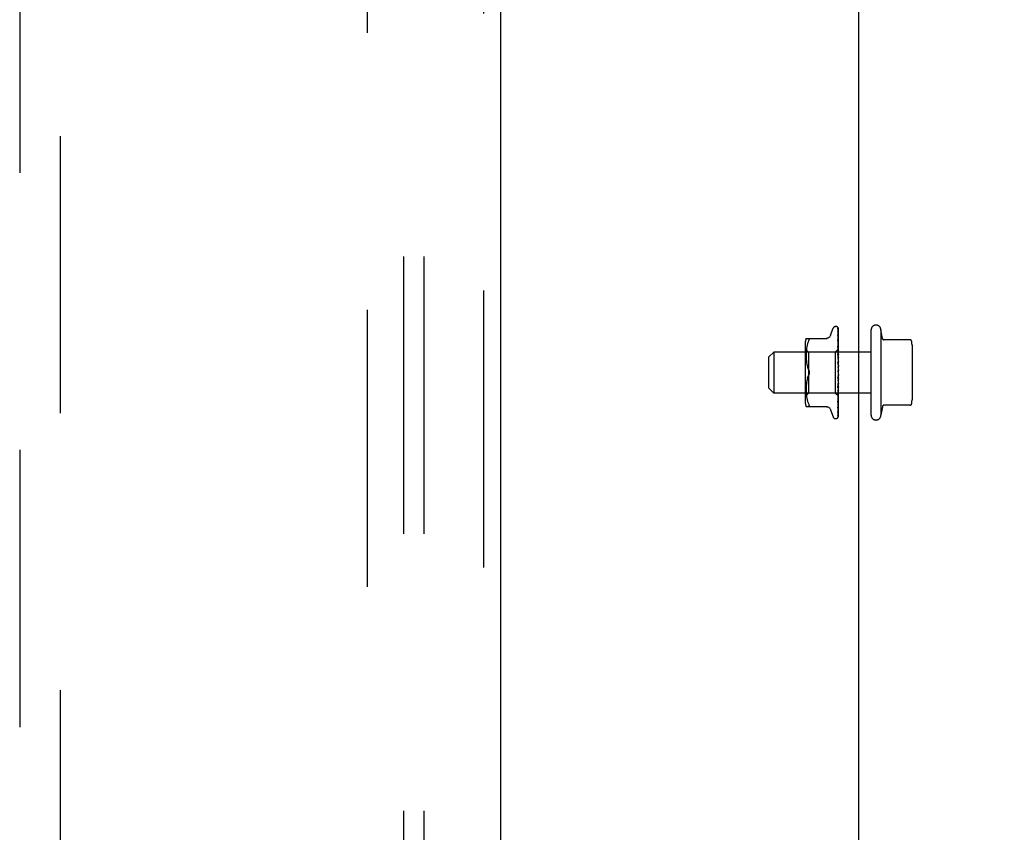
# Model space of a CAD drawing. Header units: inches. Extents: x 0 to 308, y 0 to 199.
# Tile 80 of 139: x 121.39 to 127.4, y 108.71 to 113.68. Entities that reach past the tile are written whole.
import ezdxf

# ---------------------------------------------------------------- set-up
doc = ezdxf.new("R2010")
doc.units = ezdxf.units.IN
doc.header["$LTSCALE"] = 16.920913
doc.header["$MEASUREMENT"] = 0
doc.linetypes.add('HIDDEN', pattern=[0.2, 0.1, -0.1])
doc.layers.get('0').update_dxf_attribs({"linetype": 'CONTINUOUS'})
for name, color, linetype in [('DEFAULT_2', 8, 'HIDDEN'), ('DIMENSIONS', 7, 'CONTINUOUS'), ('RIGHT_OR_MAIN_DOOR_ASSEMBLY', 7, 'CONTINUOUS'), ('SUBPANEL', 7, 'CONTINUOUS')]:
    doc.layers.add(name, color=color, linetype=linetype)
doc.styles.get("Standard").update_dxf_attribs({"font": 'arial.ttf'})
doc.dimstyles.new('DIMSTYLE_1', dxfattribs={"dimtxt": 1.357292, "dimasz": 1.809723, "dimexe": 0.09, "dimexo": 0.07, "dimgap": 0.0375, "dimtad": 0, "dimtih": 1, "dimtoh": 1, "dimzin": 4, "dimdsep": 46, "dimtxsty": 'Standard', "dimblk": '_FILLED', "dimblk1": '_FILLED', "dimblk2": '_FILLED', "dimcen": 0.09, "dimadec": 3, "dimazin": 1, "dimtfac": 1, "dimtdec": 3, "dimtofl": 0, "dimtmove": 0, "dimatfit": 3, "dimldrblk": '_FILLED', "dimfxl": 0, "dimtolj": 1, "dimtzin": 4, "dimarcsym": 0})

# ---------------------------------------------------------------- blocks, each defined once
blk = doc.blocks.new('_FILLED')
at = {"color": 0, "linetype": 'ByBlock'}
blk.add_solid([(0, 0), (-1, 0.2), (-1, -0.2)], dxfattribs=at)
blk = doc.blocks.new('*D5')
at = {"layer": 'DIMENSIONS', "color": 2, "linetype": 'Continuous'}
for p, q in [((127.9327, 119.4288), (127.9327, 115.7296)), ((126.5127, 117.3584), (122.8932, 117.3584)), ((127.9327, 117.3584), (130.8192, 117.3584))]:
    blk.add_line(p, q, dxfattribs=at)
at = {"layer": 'DIMENSIONS', "color": 2, "linetype": 'Continuous', "xscale": 1.8097233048, "yscale": 1.8097233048, "zscale": 1.8097233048}
blk.add_blockref('_FILLED', (126.5127, 117.3584), dxfattribs=at)
at = {"layer": 'DIMENSIONS', "color": 2, "linetype": 'Continuous', "xscale": 1.8097233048, "yscale": 1.8097233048, "zscale": 1.8097233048, "rotation": 180}
blk.add_blockref('_FILLED', (127.9327, 117.3584), dxfattribs=at)
at = {"layer": 'DIMENSIONS', "color": 2, "linetype": 'Continuous', "insert": (131.4978, 118.037), "char_height": 1.35729, "width": 3.688404, "attachment_point": 1, "line_spacing_factor": 0.9}
blk.add_mtext('1.42', dxfattribs=at)

msp = doc.modelspace()

# ---------------------------------------------------------------- linework, layer by layer
at = {"color": 3, "linetype": 'Continuous'}
msp.add_line((126.5127, 102.3968), (126.5127, 136.7708), dxfattribs=at)
at = {"layer": 'DEFAULT_2', "color": 8, "linetype": 'HIDDEN'}
for p, q in [((123.5127, 62.8338), (123.5127, 141.8338)), ((126.3712, 111.8026), (126.372, 111.8026)), ((126.3401, 111.7493), (126.3555, 111.7916)), ((126.3849, 111.7741), (126.385, 111.7732)), ((126.385, 111.7939), (126.3869, 111.6648)), ((126.385, 111.7896), (126.3869, 111.6621)), ((126.385, 111.7762), (126.385, 111.7755)), ((126.385, 111.7755), (126.3869, 111.6546)), ((126.385, 111.7732), (126.3869, 111.6544)), ((126.385, 111.7525), (126.385, 111.7523)), ((126.385, 111.7523), (126.3869, 111.6421)), ((126.385, 111.7489), (126.3869, 111.6418)), ((126.3877, 111.5315), (126.3877, 111.7914)), ((126.5877, 111.2613), (126.5877, 111.7813)), ((126.6477, 111.7813), (126.6477, 111.2613)), ((126.6564, 111.7298), (126.6477, 111.7813)), ((126.1856, 111.7009), (126.1856, 111.3417)), ((126.1912, 111.7297), (126.3204, 111.7297)), ((126.1954, 111.6789), (126.1939, 111.6693)), ((126.1974, 111.6884), (126.1954, 111.6788)), ((126.1999, 111.6978), (126.1974, 111.6884)), ((126.203, 111.7066), (126.1999, 111.6977)), ((126.203, 111.7066), (126.2066, 111.7151)), ((126.2066, 111.7151), (126.2078, 111.7178)), ((126.2088, 111.7203), (126.2078, 111.7178)), ((126.385, 111.7207), (126.385, 111.7207)), ((126.385, 111.7207), (126.3869, 111.6253)), ((126.385, 111.7163), (126.3869, 111.6249)), ((126.385, 111.6817), (126.385, 111.6819)), ((126.385, 111.6819), (126.3869, 111.6047)), ((126.3862, 111.6697), (126.385, 111.6817)), ((126.385, 111.6767), (126.3869, 111.6042)), ((126.3871, 111.7026), (126.3862, 111.7102)), ((126.3877, 111.6966), (126.3871, 111.7026)), ((126.8255, 111.7213), (126.662, 111.7213)), ((126.8377, 111.6875), (126.8377, 111.3552)), ((125.9627, 111.6163), (125.9927, 111.6463)), ((125.9627, 111.4263), (125.9627, 111.6163)), ((126.5877, 111.6463), (125.9927, 111.6463)), ((125.9927, 111.6463), (125.9927, 111.3963)), ((126.2056, 111.6466), (126.1856, 111.6666)), ((126.1915, 111.6425), (126.1912, 111.634)), ((126.1913, 111.6341), (126.1912, 111.6257)), ((126.1912, 111.6258), (126.1912, 111.6172)), ((126.1912, 111.6174), (126.1915, 111.6086)), ((126.192, 111.6511), (126.1915, 111.6423)), ((126.1928, 111.66), (126.192, 111.651)), ((126.1939, 111.6693), (126.1928, 111.6599)), ((126.3687, 111.6466), (126.2056, 111.6466)), ((126.2056, 111.6466), (126.2056, 111.3961)), ((126.3869, 111.6648), (126.3687, 111.6466)), ((126.3687, 111.6466), (126.3687, 111.3961)), ((126.385, 111.637), (126.385, 111.6372)), ((126.385, 111.6372), (126.3869, 111.581)), ((126.3877, 111.608), (126.385, 111.637)), ((126.385, 111.6315), (126.3869, 111.5805)), ((126.3877, 111.6655), (126.3869, 111.6648)), ((126.3877, 111.6644), (126.3869, 111.6623)), ((126.3869, 111.6621), (126.3869, 111.6623)), ((126.3869, 111.6622), (126.3869, 111.6622)), ((126.3877, 111.6584), (126.3869, 111.6546)), ((126.3869, 111.6544), (126.3869, 111.6546)), ((126.3869, 111.6546), (126.3869, 111.6544)), ((126.3877, 111.6516), (126.3869, 111.6544)), ((126.3877, 111.6474), (126.3869, 111.6422)), ((126.3869, 111.6418), (126.3869, 111.6422)), ((126.3869, 111.6421), (126.3869, 111.6419)), ((126.3877, 111.6375), (126.3869, 111.6419)), ((126.3877, 111.6318), (126.3869, 111.6253)), ((126.3869, 111.6249), (126.3869, 111.6253)), ((126.3869, 111.6253), (126.3869, 111.625)), ((126.3877, 111.6192), (126.3869, 111.625)), ((126.1915, 111.6088), (126.192, 111.5998)), ((126.192, 111.6), (126.1928, 111.5907)), ((126.1928, 111.5908), (126.1939, 111.5813)), ((126.1939, 111.5815), (126.1954, 111.572)), ((126.1954, 111.5721), (126.1974, 111.5626)), ((126.1974, 111.5627), (126.1999, 111.5534)), ((126.385, 111.5881), (126.385, 111.5883)), ((126.385, 111.5883), (126.3869, 111.5551)), ((126.385, 111.5881), (126.3877, 111.5582)), ((126.385, 111.5821), (126.3869, 111.5545)), ((126.3877, 111.6123), (126.3869, 111.6048)), ((126.3869, 111.6042), (126.3869, 111.6048)), ((126.3869, 111.6047), (126.3869, 111.6043)), ((126.3877, 111.5974), (126.3869, 111.6043)), ((126.3877, 111.5894), (126.3869, 111.5812)), ((126.3869, 111.5805), (126.3869, 111.5812)), ((126.3869, 111.581), (126.3869, 111.5807)), ((126.3877, 111.5728), (126.3869, 111.5807)), ((126.3877, 111.5641), (126.3869, 111.5554)), ((126.3869, 111.5545), (126.3869, 111.5554)), ((126.3869, 111.5551), (126.3869, 111.5549)), ((126.3877, 111.5464), (126.3869, 111.5549)), ((126.1999, 111.5534), (126.2029, 111.5445)), ((126.2066, 111.5359), (126.2029, 111.5445)), ((126.2066, 111.5067), (126.2029, 111.4982)), ((126.3877, 111.5099), (126.385, 111.4799)), ((126.3869, 111.5018), (126.3851, 111.4864)), ((126.3877, 111.5257), (126.3861, 111.5276)), ((126.3877, 111.5373), (126.3869, 111.5284)), ((126.3877, 111.519), (126.3869, 111.5279)), ((126.3869, 111.5018), (126.3869, 111.5006)), ((126.3877, 111.4918), (126.3869, 111.5006)), ((126.3877, 111.5248), (126.3875, 111.5252)), ((126.3877, 111.2511), (126.3877, 111.5257)), ((126.1915, 111.434), (126.1912, 111.4252)), ((126.192, 111.4429), (126.1915, 111.4338)), ((126.1928, 111.452), (126.192, 111.4427)), ((126.1939, 111.4613), (126.1928, 111.4518)), ((126.1954, 111.4707), (126.1939, 111.4611)), ((126.1974, 111.4801), (126.1954, 111.4706)), ((126.1999, 111.4893), (126.1974, 111.48)), ((126.3869, 111.4749), (126.385, 111.4354)), ((126.3869, 111.4744), (126.385, 111.4294)), ((126.385, 111.4297), (126.3877, 111.4592)), ((126.3869, 111.45), (126.385, 111.3879)), ((126.3869, 111.4495), (126.385, 111.3824)), ((126.3877, 111.4829), (126.3869, 111.4746)), ((126.3869, 111.4749), (126.3869, 111.4741)), ((126.3869, 111.4744), (126.3869, 111.4746)), ((126.3877, 111.4656), (126.3869, 111.4741)), ((126.3877, 111.4573), (126.3869, 111.4498)), ((126.3869, 111.45), (126.3869, 111.4496)), ((126.3869, 111.4495), (126.3869, 111.4498)), ((126.3869, 111.4496), (126.3869, 111.4493)), ((126.3877, 111.4414), (126.3869, 111.4493)), ((126.3877, 111.434), (126.3869, 111.4276)), ((125.9627, 111.4263), (125.9927, 111.3963)), ((126.5877, 111.3963), (125.9927, 111.3963)), ((126.2056, 111.3961), (126.1856, 111.3761)), ((126.1912, 111.4254), (126.1912, 111.4168)), ((126.1912, 111.417), (126.1913, 111.4085)), ((126.1912, 111.4087), (126.1915, 111.4002)), ((126.1915, 111.4003), (126.192, 111.3916)), ((126.192, 111.3916), (126.1928, 111.3827)), ((126.1928, 111.3827), (126.1939, 111.3733)), ((126.3687, 111.3961), (126.2056, 111.3961)), ((126.3877, 111.3771), (126.3687, 111.3961)), ((126.385, 111.4294), (126.385, 111.4297)), ((126.3869, 111.4276), (126.385, 111.3453)), ((126.3869, 111.4272), (126.385, 111.3405)), ((126.385, 111.3827), (126.3877, 111.4108)), ((126.3869, 111.4088), (126.385, 111.3091)), ((126.3869, 111.4084), (126.385, 111.3052)), ((126.3869, 111.3939), (126.385, 111.2805)), ((126.3869, 111.3937), (126.385, 111.2776)), ((126.3869, 111.3837), (126.385, 111.2589)), ((126.385, 111.3824), (126.385, 111.3827)), ((126.3869, 111.3785), (126.385, 111.2503)), ((126.3869, 111.3785), (126.385, 111.2497)), ((126.3869, 111.4276), (126.3869, 111.4271)), ((126.3869, 111.4272), (126.3869, 111.4276)), ((126.3877, 111.4201), (126.3869, 111.4271)), ((126.3877, 111.4138), (126.3869, 111.4087)), ((126.3869, 111.4088), (126.3869, 111.4084)), ((126.3869, 111.4084), (126.3869, 111.4087)), ((126.3877, 111.4025), (126.3869, 111.4084)), ((126.3877, 111.3976), (126.3869, 111.3939)), ((126.3869, 111.3937), (126.3869, 111.3939)), ((126.3869, 111.3939), (126.3869, 111.3937)), ((126.3877, 111.3892), (126.3869, 111.3937)), ((126.3877, 111.3858), (126.3869, 111.3837)), ((126.3869, 111.3836), (126.3869, 111.3837)), ((126.3869, 111.3837), (126.3869, 111.3836)), ((126.3877, 111.3806), (126.3869, 111.3836)), ((126.3869, 111.3785), (126.3869, 111.3785)), ((126.3869, 111.3785), (126.3869, 111.3785)), ((126.1939, 111.3733), (126.1954, 111.3638)), ((126.1954, 111.3638), (126.1974, 111.3542)), ((126.1974, 111.3542), (126.1999, 111.3448)), ((126.1999, 111.3449), (126.203, 111.336)), ((126.203, 111.336), (126.2066, 111.3276)), ((126.385, 111.3407), (126.3858, 111.3478)), ((126.385, 111.3405), (126.385, 111.3407)), ((126.3858, 111.3478), (126.3871, 111.36)), ((126.3862, 111.3147), (126.387, 111.3218)), ((126.387, 111.3218), (126.3877, 111.3274)), ((126.3871, 111.36), (126.3877, 111.3663)), ((126.8255, 111.3213), (126.662, 111.3213)), ((126.1912, 111.313), (126.3204, 111.313)), ((126.2078, 111.3132), (126.2066, 111.313)), ((126.3401, 111.2933), (126.3555, 111.251)), ((126.385, 111.3091), (126.385, 111.309)), ((126.385, 111.3051), (126.385, 111.3051)), ((126.385, 111.2805), (126.385, 111.28)), ((126.385, 111.2776), (126.385, 111.2772)), ((126.385, 111.2598), (126.3857, 111.261)), ((126.6564, 111.3128), (126.6477, 111.2613)), ((126.3712, 111.2401), (126.372, 111.2401)), ((126.3842, 111.2474), (126.3847, 111.2481))]:
    msp.add_line(p, q, dxfattribs=at)
for points in [[(126.3877, 111.7899), (126.3872, 111.7914), (126.3867, 111.7927), (126.3862, 111.7939), (126.3856, 111.7951), (126.3849, 111.7963), (126.384, 111.7974), (126.3832, 111.7982)], [(126.3834, 111.798), (126.3833, 111.7981), (126.3834, 111.798), (126.3834, 111.798), (126.3835, 111.7978), (126.3837, 111.7977), (126.3838, 111.7975), (126.384, 111.7973), (126.3841, 111.797), (126.3843, 111.7968), (126.3844, 111.7965), (126.3845, 111.7963), (126.3846, 111.796), (126.3847, 111.7957), (126.3848, 111.7954), (126.3849, 111.795), (126.385, 111.7947), (126.385, 111.7944), (126.385, 111.794), (126.385, 111.7939)], [(126.3877, 111.7914), (126.3875, 111.7917), (126.3874, 111.7921), (126.3872, 111.7925), (126.387, 111.7929), (126.3868, 111.7933), (126.3866, 111.7937), (126.3864, 111.7941), (126.3862, 111.7944), (126.386, 111.7947), (126.3858, 111.7951), (126.3856, 111.7954), (126.3854, 111.7957), (126.3852, 111.796), (126.385, 111.7962), (126.3848, 111.7965), (126.3846, 111.7967), (126.3844, 111.7969), (126.3842, 111.7971), (126.384, 111.7973), (126.3839, 111.7975), (126.3837, 111.7977), (126.3836, 111.7978)], [(126.3399, 111.7488), (126.3392, 111.7469), (126.3375, 111.7437), (126.3353, 111.7406), (126.3328, 111.7379), (126.33, 111.7354), (126.3268, 111.7334), (126.3234, 111.7318), (126.3199, 111.7306), (126.3162, 111.7299), (126.3125, 111.7297)], [(126.3848, 111.79), (126.3847, 111.7903), (126.3846, 111.7904)], [(126.3846, 111.7904), (126.3846, 111.7904), (126.3846, 111.7904), (126.3846, 111.7903), (126.3847, 111.7901), (126.3848, 111.7897), (126.3849, 111.7893), (126.385, 111.7887), (126.385, 111.7884)], [(126.3847, 111.7913), (126.3848, 111.7912), (126.3849, 111.7907), (126.385, 111.7901), (126.385, 111.7895)], [(126.3877, 111.7796), (126.3874, 111.7812), (126.3869, 111.7832), (126.3865, 111.785), (126.3861, 111.7868), (126.3856, 111.7885), (126.3851, 111.7902), (126.3847, 111.7913)], [(126.3877, 111.7844), (126.3874, 111.7851), (126.3871, 111.7858), (126.3868, 111.7865), (126.3865, 111.7871), (126.3862, 111.7877), (126.3859, 111.7883), (126.3856, 111.7888), (126.3853, 111.7893), (126.3848, 111.79)], [(126.3877, 111.7601), (126.3874, 111.7619), (126.387, 111.7646), (126.3866, 111.7671), (126.3862, 111.7697), (126.3857, 111.7721), (126.3853, 111.7746), (126.3849, 111.7762)], [(126.3854, 111.773), (126.3852, 111.7734), (126.385, 111.7738), (126.3849, 111.774), (126.3849, 111.7741)], [(126.3877, 111.7321), (126.3874, 111.7342), (126.387, 111.7374), (126.3866, 111.7406), (126.3862, 111.7439), (126.3858, 111.7471), (126.385, 111.7525)], [(126.3851, 111.7487), (126.3851, 111.7489), (126.385, 111.7491), (126.385, 111.7491), (126.385, 111.749), (126.385, 111.7489)], [(126.3859, 111.747), (126.3856, 111.7476), (126.3854, 111.7481), (126.3852, 111.7486), (126.3851, 111.7487)], [(126.3877, 111.768), (126.3874, 111.7687), (126.3872, 111.7694), (126.3868, 111.7701), (126.3865, 111.7708), (126.3862, 111.7714), (126.3859, 111.772), (126.3854, 111.773)], [(126.3877, 111.7428), (126.3876, 111.7431), (126.3872, 111.744), (126.3869, 111.7448), (126.3865, 111.7456), (126.3859, 111.747)], [(126.2066, 111.7297), (126.2078, 111.7295), (126.2088, 111.7289), (126.2095, 111.7281), (126.2099, 111.7271)], [(126.2088, 111.7203), (126.2095, 111.7224), (126.2099, 111.7242), (126.21, 111.7257), (126.2099, 111.7271)], [(126.3862, 111.7102), (126.3858, 111.714), (126.385, 111.7207)], [(126.3861, 111.7133), (126.3858, 111.714), (126.3855, 111.7146), (126.3853, 111.7152), (126.3852, 111.7157), (126.3851, 111.716), (126.385, 111.7163), (126.385, 111.7163)], [(126.3869, 111.6716), (126.3861, 111.6732), (126.3858, 111.674), (126.3855, 111.6747), (126.3853, 111.6754), (126.3851, 111.676), (126.3851, 111.6764), (126.385, 111.6767)], [(126.3877, 111.7097), (126.3875, 111.7102), (126.3871, 111.711), (126.3868, 111.7118), (126.3861, 111.7133)], [(126.387, 111.626), (126.3864, 111.6274), (126.386, 111.628), (126.3857, 111.6288), (126.3854, 111.6295), (126.3852, 111.6302), (126.3851, 111.6308), (126.385, 111.6314), (126.385, 111.6315)], [(126.3877, 111.6547), (126.3874, 111.6571), (126.3862, 111.6697)], [(126.3877, 111.6698), (126.3876, 111.67), (126.3873, 111.6708), (126.3869, 111.6716)], [(126.3877, 111.6653), (126.3875, 111.6652), (126.3873, 111.6651), (126.3871, 111.665), (126.3869, 111.6648)], [(126.3877, 111.6636), (126.3874, 111.6632), (126.3872, 111.6629), (126.387, 111.6626), (126.3869, 111.6624), (126.3869, 111.6623), (126.3869, 111.6622)], [(126.3877, 111.6623), (126.3874, 111.6621), (126.3872, 111.662), (126.387, 111.662), (126.3869, 111.662), (126.3869, 111.6621)], [(126.3877, 111.6609), (126.3875, 111.6613), (126.3873, 111.6616), (126.3871, 111.6619), (126.3869, 111.6622)], [(126.3877, 111.6564), (126.3874, 111.656), (126.3872, 111.6556), (126.387, 111.6552), (126.3869, 111.6549), (126.3869, 111.6546), (126.3869, 111.6546)], [(126.3877, 111.654), (126.3874, 111.6539), (126.3872, 111.654), (126.387, 111.654), (126.3869, 111.6542), (126.3869, 111.6544)], [(126.3877, 111.6444), (126.3874, 111.6439), (126.3872, 111.6434), (126.387, 111.643), (126.3869, 111.6426), (126.3869, 111.6422), (126.3869, 111.6421)], [(126.3877, 111.6408), (126.3874, 111.6409), (126.3872, 111.6411), (126.387, 111.6413), (126.3869, 111.6415), (126.3869, 111.6418)], [(126.3877, 111.628), (126.3874, 111.6274), (126.3872, 111.6269), (126.387, 111.6263), (126.3869, 111.6258), (126.3869, 111.6254), (126.3869, 111.6253)], [(126.3877, 111.6234), (126.3874, 111.6236), (126.3872, 111.6238), (126.387, 111.6241), (126.3869, 111.6245), (126.3869, 111.6249)], [(126.3877, 111.6247), (126.3874, 111.6253), (126.387, 111.626)], [(126.3867, 111.5777), (126.3864, 111.5783), (126.3861, 111.5788), (126.3858, 111.5794), (126.3855, 111.58), (126.3853, 111.5807), (126.3851, 111.5814), (126.385, 111.582), (126.385, 111.5821)], [(126.3877, 111.576), (126.3875, 111.5762), (126.3872, 111.5768), (126.3867, 111.5777)], [(126.3877, 111.6077), (126.3874, 111.6071), (126.3872, 111.6065), (126.387, 111.6059), (126.3869, 111.6053), (126.3869, 111.6048), (126.3869, 111.6047)], [(126.3877, 111.6022), (126.3874, 111.6026), (126.3872, 111.6029), (126.387, 111.6033), (126.3869, 111.6038), (126.3869, 111.6042)], [(126.3877, 111.5843), (126.3874, 111.5836), (126.3872, 111.583), (126.387, 111.5824), (126.3869, 111.5818), (126.3869, 111.5812), (126.3869, 111.581)], [(126.3877, 111.5782), (126.3874, 111.5786), (126.3872, 111.579), (126.387, 111.5795), (126.3869, 111.5801), (126.3869, 111.5805)], [(126.3877, 111.5586), (126.3874, 111.558), (126.3872, 111.5573), (126.387, 111.5567), (126.3869, 111.5561), (126.3869, 111.5555), (126.3869, 111.5551)], [(126.3877, 111.5521), (126.3874, 111.5526), (126.3872, 111.5531), (126.387, 111.5536), (126.3869, 111.5542), (126.3869, 111.5545)], [(126.1999, 111.4892), (126.2029, 111.4981), (126.2066, 111.5067)], [(126.2066, 111.5359), (126.2076, 111.5335), (126.2085, 111.5311), (126.2092, 111.5286), (126.2096, 111.5261), (126.2099, 111.5237), (126.21, 111.5213)], [(126.2086, 111.5308), (126.208, 111.5326), (126.2073, 111.5343), (126.2066, 111.5359)], [(126.21, 111.5213), (126.2099, 111.5189), (126.2096, 111.5165), (126.2092, 111.514), (126.2085, 111.5115), (126.2076, 111.5091), (126.2066, 111.5067)], [(126.2066, 111.5067), (126.2072, 111.508), (126.2077, 111.5093), (126.2082, 111.5107), (126.2087, 111.5122)], [(126.21, 111.5213), (126.21, 111.5232), (126.2098, 111.5251), (126.2095, 111.5271), (126.2091, 111.529)], [(126.2091, 111.5137), (126.2094, 111.5152), (126.2097, 111.5167), (126.2099, 111.5183), (126.21, 111.5198), (126.21, 111.5213)], [(126.3861, 111.5276), (126.3859, 111.5279), (126.3857, 111.5283), (126.3855, 111.5288), (126.3853, 111.5293), (126.3852, 111.5299), (126.3851, 111.5305), (126.385, 111.5311), (126.385, 111.5317)], [(126.3861, 111.5276), (126.3863, 111.5273), (126.3866, 111.5269), (126.3868, 111.5265), (126.387, 111.5261), (126.3873, 111.5256), (126.3875, 111.5252)], [(126.3877, 111.5315), (126.3874, 111.5309), (126.3872, 111.5303), (126.387, 111.5297), (126.3869, 111.5291), (126.3869, 111.5285), (126.3869, 111.5279)], [(126.3875, 111.5252), (126.3874, 111.5254), (126.3872, 111.526), (126.387, 111.5266), (126.3869, 111.5272), (126.3869, 111.5278), (126.3869, 111.5284)], [(126.3877, 111.5041), (126.3874, 111.5036), (126.3872, 111.503), (126.387, 111.5024), (126.3869, 111.5018)], [(126.3877, 111.4975), (126.3874, 111.4981), (126.3872, 111.4987), (126.387, 111.4993), (126.3869, 111.4999), (126.3869, 111.5006), (126.3869, 111.5012)], [(126.385, 111.4354), (126.3851, 111.436), (126.3852, 111.4367), (126.3854, 111.4374), (126.3857, 111.4381), (126.386, 111.4387), (126.3863, 111.4394), (126.3866, 111.44), (126.387, 111.4406), (126.3873, 111.4412), (126.3876, 111.4418), (126.3877, 111.442)], [(126.3851, 111.4863), (126.3851, 111.4868), (126.3853, 111.4874), (126.3855, 111.4881), (126.3857, 111.4886), (126.386, 111.4892), (126.3863, 111.4896), (126.3865, 111.4901), (126.3868, 111.4904), (126.3871, 111.4908), (126.3873, 111.4912), (126.3876, 111.4916), (126.3877, 111.4917)], [(126.3877, 111.4773), (126.3874, 111.4769), (126.3872, 111.4764), (126.387, 111.4758), (126.3869, 111.4753), (126.3869, 111.4749)], [(126.3877, 111.471), (126.3874, 111.4716), (126.3872, 111.4722), (126.387, 111.4729), (126.3869, 111.4735), (126.3869, 111.4741), (126.3869, 111.4744)], [(126.3877, 111.4521), (126.3874, 111.4518), (126.3872, 111.4514), (126.3871, 111.451), (126.3869, 111.4506), (126.3869, 111.4501), (126.3869, 111.45)], [(126.3877, 111.4463), (126.3874, 111.4469), (126.3872, 111.4475), (126.387, 111.4482), (126.3869, 111.4487), (126.3869, 111.4493), (126.3869, 111.4495)], [(126.385, 111.3879), (126.385, 111.388), (126.3851, 111.3885), (126.3852, 111.389), (126.3854, 111.3897), (126.3856, 111.3903), (126.3859, 111.3911), (126.3863, 111.3918)], [(126.3863, 111.3918), (126.387, 111.3933), (126.3873, 111.394), (126.3877, 111.3948)], [(126.3877, 111.4294), (126.3874, 111.4291), (126.3872, 111.4288), (126.387, 111.4285), (126.3869, 111.4281), (126.3869, 111.4276)], [(126.3877, 111.4244), (126.3874, 111.425), (126.3872, 111.4255), (126.387, 111.4261), (126.3869, 111.4266), (126.3869, 111.4271), (126.3869, 111.4272)], [(126.3877, 111.41), (126.3874, 111.4099), (126.3872, 111.4097), (126.387, 111.4094), (126.3869, 111.4091), (126.3869, 111.4088)], [(126.3877, 111.4059), (126.3874, 111.4064), (126.3872, 111.407), (126.387, 111.4075), (126.3869, 111.4079), (126.3869, 111.4083), (126.3869, 111.4084)], [(126.3877, 111.3947), (126.3874, 111.3946), (126.3872, 111.3946), (126.387, 111.3944), (126.3869, 111.3942), (126.3869, 111.3939)], [(126.3877, 111.3916), (126.3874, 111.3921), (126.3872, 111.3925), (126.387, 111.393), (126.3869, 111.3933), (126.3869, 111.3936), (126.3869, 111.3937)], [(126.3877, 111.3839), (126.3874, 111.384), (126.3872, 111.384), (126.387, 111.384), (126.3869, 111.3839), (126.3869, 111.3837)], [(126.3877, 111.382), (126.3874, 111.3824), (126.3872, 111.3828), (126.387, 111.3831), (126.3869, 111.3834), (126.3869, 111.3836), (126.3869, 111.3836)], [(126.3877, 111.3789), (126.3875, 111.3787), (126.3873, 111.3786), (126.3871, 111.3785), (126.3869, 111.3785)], [(126.3877, 111.3781), (126.3874, 111.3783), (126.3872, 111.3784), (126.387, 111.3785), (126.3869, 111.3786), (126.3869, 111.3785), (126.3869, 111.3785)], [(126.3877, 111.3774), (126.3874, 111.3778), (126.3872, 111.378), (126.387, 111.3782), (126.3869, 111.3784), (126.3869, 111.3785), (126.3869, 111.3785)], [(126.3877, 111.3771), (126.3875, 111.3774), (126.3873, 111.3777), (126.3871, 111.3781), (126.3869, 111.3785)], [(126.2066, 111.3276), (126.2078, 111.3248), (126.2088, 111.3224), (126.2095, 111.3203)], [(126.2078, 111.3132), (126.2088, 111.3137), (126.2095, 111.3145), (126.2099, 111.3156), (126.21, 111.3169), (126.2099, 111.3184), (126.2095, 111.3203)], [(126.385, 111.3453), (126.385, 111.3455), (126.3851, 111.3458), (126.3852, 111.3462), (126.3854, 111.3467), (126.3856, 111.3473), (126.3859, 111.348), (126.3862, 111.3487), (126.3868, 111.3501)], [(126.385, 111.309), (126.385, 111.309), (126.385, 111.3091), (126.3851, 111.3094), (126.3853, 111.3098), (126.3855, 111.3104), (126.3857, 111.311), (126.386, 111.3116), (126.3864, 111.3123), (126.3867, 111.3131), (126.3871, 111.3139), (126.3874, 111.3148), (126.3877, 111.3155)], [(126.385, 111.3051), (126.3853, 111.3076), (126.3862, 111.3147)], [(126.3868, 111.3501), (126.3872, 111.3509), (126.3875, 111.3517), (126.3877, 111.3521)], [(126.3125, 111.313), (126.3162, 111.3128), (126.3199, 111.312), (126.3234, 111.3109), (126.3268, 111.3092), (126.33, 111.3072), (126.3328, 111.3048), (126.3353, 111.302), (126.3375, 111.299), (126.3392, 111.2957), (126.3399, 111.2938)], [(126.3843, 111.247), (126.3848, 111.2478), (126.3854, 111.2491), (126.3859, 111.2505), (126.3864, 111.252), (126.3869, 111.2535), (126.3873, 111.2551), (126.3877, 111.2568)], [(126.3847, 111.2481), (126.385, 111.2484), (126.3852, 111.2488), (126.3855, 111.2493), (126.3858, 111.2497), (126.3861, 111.2502), (126.3864, 111.2508), (126.3867, 111.2514), (126.387, 111.252), (126.3873, 111.2526), (126.3876, 111.2533), (126.3877, 111.2535)], [(126.385, 111.2607), (126.385, 111.2602), (126.3849, 111.2598), (126.3849, 111.2595), (126.3848, 111.2594)], [(126.3848, 111.2594), (126.3848, 111.2593), (126.3848, 111.2593), (126.3848, 111.2593), (126.3849, 111.2595), (126.385, 111.2598)], [(126.3849, 111.2578), (126.3852, 111.2592), (126.3857, 111.2612), (126.3861, 111.2633), (126.3866, 111.2654), (126.387, 111.2677), (126.3874, 111.2699), (126.3877, 111.2717)], [(126.385, 111.2589), (126.385, 111.2585), (126.3849, 111.258), (126.3849, 111.2578)], [(126.385, 111.2772), (126.3853, 111.2792), (126.3858, 111.282), (126.3862, 111.2848), (126.3866, 111.2877), (126.387, 111.2906), (126.3874, 111.2936), (126.3877, 111.2955)], [(126.385, 111.28), (126.385, 111.28), (126.385, 111.2801), (126.3851, 111.2803), (126.3852, 111.2806), (126.3854, 111.281), (126.3856, 111.2815), (126.3862, 111.2827)], [(126.3857, 111.261), (126.386, 111.2615), (126.3863, 111.262), (126.3865, 111.2626), (126.3868, 111.2631), (126.3871, 111.2638), (126.3874, 111.2644), (126.3876, 111.2651), (126.3877, 111.2653)], [(126.3862, 111.2827), (126.3865, 111.2834), (126.3869, 111.2841), (126.3872, 111.2849), (126.3875, 111.2857), (126.3877, 111.2861)], [(126.385, 111.2503), (126.385, 111.2499), (126.3849, 111.2493), (126.3848, 111.2487), (126.3846, 111.2482), (126.3845, 111.2478), (126.3843, 111.2476), (126.3842, 111.2474), (126.3842, 111.2474)], [(126.3842, 111.2474), (126.3842, 111.2474), (126.3842, 111.2474)], [(126.385, 111.2497), (126.385, 111.2491), (126.3849, 111.2485), (126.3847, 111.2479), (126.3845, 111.2474), (126.3843, 111.247)], [(126.3868, 111.2491), (126.3869, 111.2493), (126.3873, 111.2501), (126.3877, 111.2511)]]:
    msp.add_lwpolyline(points, dxfattribs=at)
for centre, radius, start, end in [((126.3712, 111.7859), 0.0167, 90, 160), ((126.372, 111.7859), 0.0167, 47.76466, 90), ((126.6177, 111.7813), 0.03, 359.9957, 180), ((126.2632, 111.7009), 0.0776, 157.92393, 180), ((126.6663, 111.7313), 0.01, 188.56952, 270), ((126.8255, 111.7113), 0.01, 10.48085, 90), ((126.6965, 111.6875), 0.1412, 0, 10.48107), ((126.2632, 111.3417), 0.0776, 180, 202.07607), ((126.6663, 111.3113), 0.01, 90, 171.43048), ((126.8255, 111.3313), 0.01, 270, 349.51915), ((126.6965, 111.3552), 0.1412, 349.51893, 360), ((126.6177, 111.2613), 0.03, 180, 0.0043), ((126.3712, 111.2567), 0.0167, 200, 270), ((126.372, 111.2567), 0.0167, 270, 332.85123)]:
    msp.add_arc(centre, radius, start, end, dxfattribs=at)
at = {"layer": 'RIGHT_OR_MAIN_DOOR_ASSEMBLY', "color": 8, "linetype": 'HIDDEN'}
for p, q in [((124.2212, 142.4798), (124.2212, 62.1878)), ((121.3877, 141.5063), (121.3877, 104.5047)), ((121.6377, 104.5047), (121.6377, 141.5063))]:
    msp.add_line(p, q, dxfattribs=at)
at = {"layer": 'RIGHT_OR_MAIN_DOOR_ASSEMBLY', "color": 3, "linetype": 'Continuous'}
msp.add_line((124.3252, 142.4798), (124.3252, 62.1878), dxfattribs=at)
at = {"layer": 'SUBPANEL', "color": 8, "linetype": 'HIDDEN'}
for p, q in [((123.7314, 139.3026), (123.7314, 65.3651)), ((123.8564, 139.3026), (123.8564, 65.3651))]:
    msp.add_line(p, q, dxfattribs=at)

# ---------------------------------------------------------------- dimensions: what is measured, and where the dimension line sits
at = {"layer": 'DIMENSIONS', "color": 2, "linetype": 'Continuous'}
dim = msp.add_linear_dim(base=(127.9327, 117.3584), p1=(126.5127, 102.3968), p2=(127.9327, 119.4988), dimstyle='DIMSTYLE_1', dxfattribs=at)
dim.commit()
dim.dimension.update_dxf_attribs({"geometry": '*D5', "text_midpoint": (133.3933, 117.3609), "dimtype": 160})

doc.saveas('drawing.dxf')
